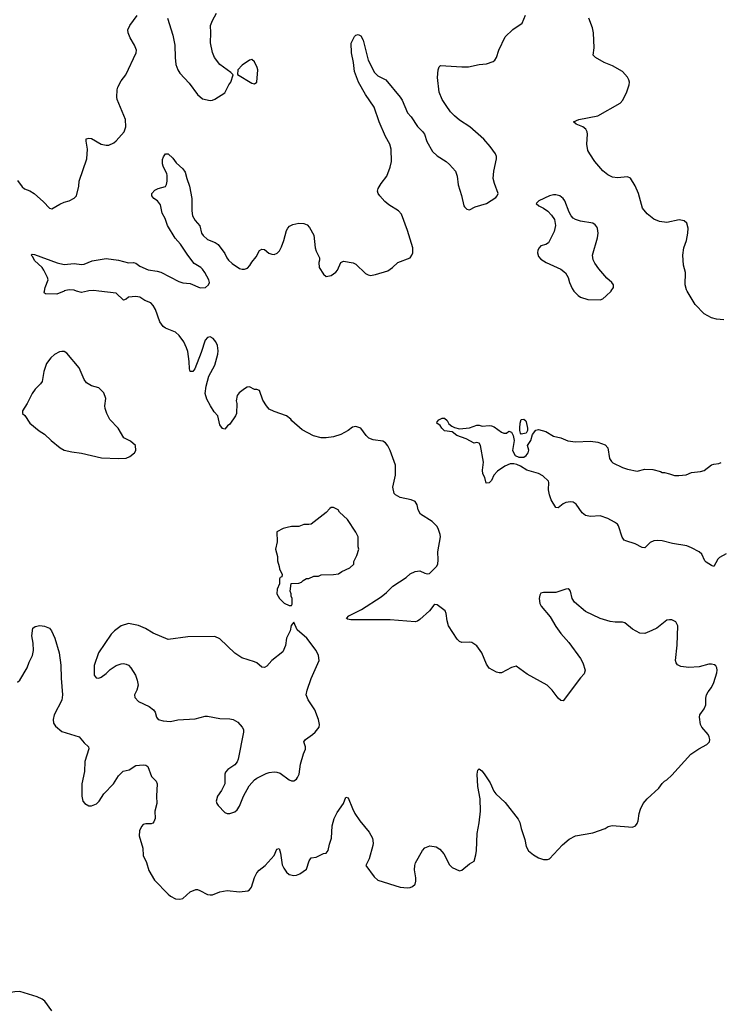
# Model space of a CAD drawing. Header units: inches. Extents: x 2220522 to 2384314, y 721474 to 893490.
# Tile 154 of 256: x 2290569 to 2296242, y 824226 to 832197. Entities that reach past the tile are written whole.
import ezdxf

# ---------------------------------------------------------------- set-up
doc = ezdxf.new("R2010")
doc.units = ezdxf.units.IN
doc.header["$MEASUREMENT"] = 0
doc.layers.add('C2892', color=7, linetype='Continuous')
doc.layers.add('C2893', color=7, linetype='Continuous')

msp = doc.modelspace()

# ---------------------------------------------------------------- linework, layer by layer
at = {"layer": 'C2892', "color": 5}
for points, elevation in [([(2290550, 826834.4), (2290570, 826850.4), (2290629.8, 826950), (2290644.6, 826995.4), (2290672.6, 827050), (2290679.8, 827090), (2290677.6, 827150), (2290668.1, 827210), (2290674.5, 827270), (2290694.8, 827285.2), (2290731.2, 827291.2), (2290770, 827287.5), (2290811.2, 827271.2), (2290826.2, 827250), (2290852.6, 827190), (2290889.4, 827070), (2290903.2, 826970), (2290905.2, 826865.2), (2290916.9, 826730), (2290911.2, 826688.8), (2290847, 826570), (2290839.5, 826530), (2290842.6, 826502.6), (2290858.3, 826478.3), (2290910, 826435.3), (2291050.7, 826390), (2291090, 826342.8), (2291126.8, 826310), (2291130, 826294), (2291096, 826190), (2291093.4, 826110), (2291072.4, 826010), (2291072.4, 825910), (2291080.4, 825870), (2291096.3, 825850), (2291130, 825833.7), (2291150, 825833.4), (2291190, 825848.9), (2291213.6, 825870), (2291249.5, 825930), (2291327.3, 826010), (2291370, 826074), (2291407.9, 826112.1), (2291456.2, 826123.8), (2291510, 826158), (2291570, 826163.8), (2291590, 826160.7), (2291606, 826150), (2291635.5, 826070), (2291673.1, 826033.1), (2291683, 826010), (2291677.1, 825910), (2291679.1, 825850), (2291662, 825790), (2291664.9, 825730), (2291655.9, 825704.1), (2291647.5, 825692.5), (2291633.2, 825686.8), (2291590, 825686), (2291570, 825681.2), (2291555.2, 825664.8), (2291539.3, 825630), (2291536.5, 825590), (2291564.9, 825490), (2291568.9, 825430), (2291594.8, 825374.8), (2291613.4, 825310), (2291659.3, 825230), (2291770, 825116.4), (2291790, 825100.4), (2291830, 825079.5), (2291864.4, 825075.6), (2291890, 825082), (2291950, 825134.9), (2291994, 825154), (2292010, 825154.8), (2292028.1, 825148.1), (2292090, 825114), (2292110, 825110.6), (2292130, 825110.6), (2292190, 825134.9), (2292250, 825148.2), (2292350, 825135.5), (2292416.2, 825143.8), (2292430, 825151), (2292445.4, 825174.6), (2292470, 825251.3), (2292490, 825291), (2292507.7, 825312.3), (2292557.2, 825350), (2292629.5, 825430), (2292650, 825482.8), (2292670, 825486.8), (2292682, 825450), (2292694, 825354), (2292706.5, 825326.5), (2292730, 825294), (2292750, 825276.3), (2292788.3, 825268.3), (2292810, 825270.5), (2292837.7, 825282.3), (2292890, 825320.7), (2292912.7, 825387.3), (2292930, 825410.7), (2292970, 825415.5), (2293030, 825445.5), (2293050, 825448.2), (2293065.6, 825470), (2293077, 825523), (2293093.3, 825570), (2293099.8, 825670), (2293115.3, 825730), (2293140.7, 825779.3), (2293189.8, 825850), (2293210, 825902), (2293230, 825898), (2293262.7, 825810), (2293283.6, 825770), (2293322.6, 825710), (2293399, 825619), (2293425.3, 825570), (2293430.8, 825530.8), (2293427.9, 825510), (2293397.5, 825402.5), (2293370.6, 825350), (2293438.7, 825258.7), (2293470, 825230.4), (2293650, 825173.7), (2293710, 825168.4), (2293729.6, 825170.4), (2293750, 825179.1), (2293770, 825198.8), (2293776.9, 825223.1), (2293777.7, 825250), (2293765.9, 825314.1), (2293768.3, 825350), (2293774.7, 825370), (2293830, 825470.6), (2293850, 825493), (2293890, 825507.7), (2293939.9, 825499.9), (2293970, 825482), (2294003.8, 825443.8), (2294050, 825353.4), (2294070, 825334), (2294130, 825307.3), (2294150, 825310.8), (2294210, 825364), (2294250, 825384), (2294263.6, 825436.4), (2294268.9, 825471.1), (2294272.7, 825607.3), (2294290, 825696), (2294299.8, 825790), (2294297.7, 825890), (2294278.9, 825990), (2294273.2, 826090), (2294278, 826122), (2294290, 826132), (2294310, 826116), (2294330, 826091), (2294378.3, 826018.3), (2294408.9, 825950), (2294423.1, 825930), (2294499, 825859), (2294605.6, 825725.6), (2294618.6, 825698.6), (2294629.4, 825650), (2294659.5, 825559.5), (2294670, 825503.8), (2294690, 825468.4), (2294730, 825434.4), (2294770, 825410.4), (2294810, 825398), (2294843.2, 825396.8), (2294858, 825402), (2294963.7, 825516.3), (2295017.7, 825562.3), (2295070, 825590.6), (2295210, 825614), (2295308.7, 825650), (2295334.2, 825665.8), (2295366.3, 825673.7), (2295530, 825658.8), (2295555.3, 825670), (2295569.4, 825690.6), (2295576, 825710), (2295583.7, 825770), (2295594.8, 825805.2), (2295617.2, 825850), (2295649, 825890), (2295744.7, 825975.3), (2295770, 826012), (2295790, 826032), (2295810, 826042), (2295850, 826082), (2296002, 826250), (2296066.8, 826293.2), (2296132.1, 826327.9), (2296154, 826350), (2296157.2, 826370), (2296152.7, 826390), (2296143.7, 826410), (2296092.7, 826470), (2296082.7, 826490), (2296073.2, 826550), (2296076, 826570), (2296110, 826618.8), (2296123.6, 826650), (2296124.9, 826704.9), (2296131, 826730), (2296144.1, 826755.9), (2296170, 826790.6), (2296188.3, 826830), (2296213.3, 826910), (2296216.9, 826930), (2296213.6, 826950), (2296205.6, 826965.6), (2296194.7, 826974.7), (2296170, 826979.6), (2296150, 826978.7), (2296070, 826957.8), (2295988.2, 826951.8), (2295921.6, 826961.6), (2295895.2, 826975.2), (2295884.1, 826990), (2295879.4, 827010), (2295891.9, 827131.9), (2295898.4, 827290), (2295882.9, 827322.9), (2295850, 827338.4), (2295830, 827339.5), (2295810, 827334.5), (2295728.1, 827271.9), (2295688.4, 827251.6), (2295630, 827228.8), (2295590, 827229.8), (2295530, 827262.3), (2295470, 827314.7), (2295450, 827320.5), (2295390, 827318.5), (2295350, 827324), (2295269.8, 827349.8), (2295150, 827405.1), (2295060.1, 827480.1), (2295042.7, 827510), (2295029.1, 827569.1), (2295022, 827582), (2295010, 827588.7), (2294990, 827586.6), (2294910, 827558.8), (2294810, 827558.9), (2294790, 827555.1), (2294780.9, 827539.1), (2294774.9, 827510), (2294781.3, 827470), (2294790.4, 827450), (2294863.6, 827363.6), (2294910, 827284.9), (2294950, 827228), (2295014.8, 827154.8), (2295110, 827024.9), (2295128.5, 826990), (2295147.7, 826930), (2295139.5, 826900.5), (2295110.8, 826870), (2294970, 826682), (2294950, 826684), (2294930, 826704), (2294881.2, 826770), (2294841.2, 826810), (2294678.9, 826898.9), (2294590, 826964), (2294550, 826952.7), (2294470, 826909.6), (2294450, 826909.7), (2294430, 826915.8), (2294370, 826948), (2294350, 826979.5), (2294312.3, 827072.3), (2294270, 827126.9), (2294230, 827154.3), (2294210, 827157.4), (2294150, 827154.3), (2294130, 827162.4), (2294110, 827181.6), (2294041.8, 827290), (2294029.8, 827330), (2294021.7, 827390), (2294013, 827410), (2293950, 827461), (2293930, 827462), (2293923.1, 827456.9), (2293886.7, 827410), (2293810, 827341), (2293790, 827326.3), (2293770, 827321.8), (2293570, 827338.8), (2293250, 827336.9), (2293222.3, 827342.3), (2293214.8, 827350), (2293235.1, 827370), (2293337.3, 827422.7), (2293494.7, 827525.3), (2293539.6, 827560.4), (2293590, 827611.7), (2293697.8, 827682.2), (2293730, 827710.1), (2293770, 827730.1), (2293810, 827735.5), (2293850, 827715), (2293870, 827710.2), (2293886.5, 827713.5), (2293943, 827770), (2293954, 827790), (2293957.2, 827822.8), (2293954.5, 827890), (2293976.1, 828010), (2293974.4, 828030), (2293960.8, 828070), (2293950, 828093), (2293910, 828134.7), (2293813.9, 828193.9), (2293794.7, 828230), (2293787, 828270), (2293770, 828297.2), (2293738, 828310), (2293649.7, 828329.7), (2293611.5, 828351.5), (2293602.3, 828362.3), (2293591.3, 828411.3), (2293611.6, 828510), (2293611.6, 828590), (2293568.2, 828710), (2293550, 828746.6), (2293531.8, 828770), (2293510, 828783.6), (2293430, 828795.6), (2293396, 828810), (2293373.6, 828830), (2293330, 828889.6), (2293290, 828904.5), (2293262.8, 828897.2), (2293228.6, 828871.4), (2293170, 828839.5), (2293110, 828820.7), (2293050, 828811.5), (2293010, 828811.5), (2292947.3, 828827.3), (2292855.5, 828875.5), (2292772.7, 828950), (2292763.2, 828963.2), (2292729.4, 828989.4), (2292630, 829023.7), (2292590, 829044.5), (2292567.3, 829070), (2292537.7, 829117.7), (2292510, 829195.3), (2292490, 829204), (2292470, 829204), (2292430, 829225.2), (2292410, 829221.2), (2292390, 829209.2), (2292345.1, 829174.9), (2292330, 829154), (2292322, 829110), (2292327.3, 829090), (2292324.9, 829010), (2292317.3, 828990), (2292270, 828922), (2292250.9, 828909.1), (2292230, 828882), (2292210, 828888), (2292190, 828918), (2292172.7, 828990), (2292143.3, 829023.3), (2292113.6, 829070), (2292085.3, 829125.3), (2292071.8, 829170), (2292079.6, 829230), (2292100.7, 829310), (2292150, 829401), (2292174.5, 829490), (2292176.6, 829516.6), (2292170, 829558), (2292156, 829590), (2292136.3, 829616.3), (2292110, 829629.4), (2292090, 829624.5), (2292070, 829602.7), (2292037.7, 829502.3), (2291986.8, 829370), (2291970, 829349.2), (2291950, 829349), (2291943.7, 829370), (2291942.4, 829430), (2291929.8, 829510), (2291920.7, 829540.7), (2291896.8, 829590), (2291861, 829641), (2291830, 829668.4), (2291750, 829698.4), (2291730, 829711.8), (2291703.9, 829750), (2291668.5, 829850), (2291650, 829883.6), (2291630, 829905.6), (2291582.6, 829922.6), (2291541.2, 829950), (2291510, 829956.8), (2291449.5, 829950.5), (2291430, 829933.6), (2291410, 829925.1), (2291350, 829982.9), (2291211.1, 830000)], 220), ([(2290929, 830000), (2290870, 829973.6), (2290778, 829978), (2290770, 829982), (2290767, 829990), (2290769.2, 830000)], 220), ([(2291118, 830000), (2291070, 829987.6), (2291030.3, 830000)], 220), ([(2295056.3, 830000), (2295063, 829990), (2295090, 829963), (2295110.3, 829950.3), (2295170, 829931.8), (2295270, 829928.4), (2295290, 829938), (2295318.8, 829961.2), (2295358.5, 830000)], 220), ([(2296270, 829766), (2296212.4, 829772.4), (2296170, 829783.4), (2296110, 829815.3), (2296037.8, 829890), (2295974.4, 830000)], 180), ([(2296290, 827872.5), (2296236.7, 827843.3), (2296222.7, 827830), (2296190, 827771.1), (2296170, 827776.8), (2296126.1, 827806.1), (2296116.7, 827816.7), (2296092.3, 827870), (2296069.6, 827889.6), (2296010, 827922.1), (2295970, 827936), (2295855.8, 827955.8), (2295770, 827977), (2295730, 827980.8), (2295703.1, 827976.9), (2295674.7, 827965.3), (2295630, 827922.4), (2295610, 827924.4), (2295552.7, 827952.7), (2295476.5, 827976.5), (2295464.2, 827984.2), (2295447.3, 828007.3), (2295418.3, 828098.3), (2295410, 828112), (2295386.2, 828130), (2295330, 828159.7), (2295270, 828179.7), (2295190, 828174.6), (2295150, 828182.6), (2295124.1, 828204.1), (2295074.2, 828274.2), (2295050.8, 828290.8), (2295030, 828293.1), (2294991.6, 828288.4), (2294970, 828278.5), (2294930, 828244.4), (2294910, 828248), (2294872.8, 828310), (2294858.9, 828350), (2294852, 828390), (2294854.4, 828450), (2294850, 828459.7), (2294804.5, 828504.5), (2294770, 828523.8), (2294674.3, 828550), (2294623.4, 828583.4), (2294595.2, 828595.2), (2294570, 828601.4), (2294539.6, 828600.4), (2294497.1, 828582.9), (2294437.6, 828542.4), (2294408, 828510), (2294390, 828466.6), (2294370, 828447), (2294345.6, 828445.6), (2294334, 828490), (2294319, 828519), (2294317.2, 828550), (2294325.6, 828614.4), (2294301.2, 828750), (2294290, 828768.7), (2294270, 828772.7), (2294250, 828769.5), (2294183.8, 828803.8), (2294109.3, 828830), (2294070, 828861.2), (2294010, 828869.7), (2293987, 828890), (2293972.5, 828912.5), (2293946, 828930), (2293950, 828942), (2293963.2, 828956.8), (2293989.5, 828970.5), (2294010, 828970.7), (2294030, 828950.8), (2294044.9, 828924.9), (2294067.1, 828907.1), (2294090, 828894.8), (2294130, 828884), (2294210, 828893), (2294270, 828914.4), (2294290, 828914.4), (2294312.9, 828907.1), (2294370, 828911.6), (2294390.2, 828910.2), (2294410, 828901.3), (2294470, 828858), (2294490, 828850.6), (2294510, 828850.8), (2294530, 828864.7), (2294550, 828858), (2294563.8, 828830), (2294573, 828790), (2294559.7, 828710), (2294580.2, 828670), (2294610, 828654.2), (2294650, 828656.5), (2294671.1, 828670), (2294686.6, 828690), (2294692.9, 828712.9), (2294681.2, 828750), (2294707.3, 828790), (2294720.1, 828839.9), (2294747, 828873), (2294770, 828879.1), (2294830, 828862), (2294890, 828824.9), (2294950, 828813), (2295008.1, 828788.1), (2295070, 828778.8), (2295190, 828785.5), (2295250, 828776.3), (2295310, 828754), (2295330.7, 828730), (2295345.2, 828645.2), (2295359.8, 828619.8), (2295371.3, 828610), (2295450, 828570.7), (2295490, 828557.3), (2295570, 828542.8), (2295630, 828558.8), (2295694.4, 828554.4), (2295758.8, 828538.8), (2295771.6, 828531.6), (2295790, 828531.3), (2295830, 828521), (2295870, 828506), (2295906.4, 828506.4), (2295966.8, 828513.2), (2296009.6, 828530.4), (2296082, 828538), (2296110, 828547.7), (2296170, 828592.4), (2296190, 828599.5), (2296230, 828603.7), (2296250, 828613)], 180), ([(2290830, 824173.3), (2290771.6, 824250), (2290750, 824266.6), (2290710, 824285.7), (2290570, 824327.9), (2290530, 824327.7), (2290498.2, 824321.8), (2290411.3, 824288.7), (2290388, 824270), (2290350, 824212.7)], 220)]:
    msp.add_lwpolyline(points, dxfattribs=dict(at, elevation=elevation))
for points, elevation in [([(2290910, 829511.6), (2290890, 829507.3), (2290850, 829485.1), (2290820.5, 829459.5), (2290787.3, 829412.7), (2290764.9, 829350), (2290750, 829268), (2290738, 829250), (2290694.4, 829205.6), (2290671, 829170), (2290630.5, 829089.5), (2290592, 829030), (2290592, 829010), (2290610, 828992), (2290650.8, 828930), (2290727.3, 828867.3), (2290770, 828840.7), (2290822.8, 828790), (2290896, 828730), (2290930, 828710.7), (2290990, 828698), (2291070, 828688.7), (2291230.4, 828650.4), (2291370, 828643.8), (2291430, 828648), (2291460.1, 828659.9), (2291499, 828690), (2291508.7, 828710), (2291508, 828750), (2291465.6, 828785.6), (2291412.7, 828812.7), (2291365.2, 828890), (2291298.9, 828958.9), (2291274, 829010), (2291261.6, 829050), (2291259.6, 829070), (2291266, 829130), (2291250, 829175.3), (2291210, 829217.2), (2291150, 829232.7), (2291110, 829257.2), (2291090, 829284), (2291050, 829379.3), (2290950, 829497), (2290930, 829509.5)], 240), ([(2294630, 828842), (2294622.9, 828850), (2294617.6, 828870), (2294618.7, 828890), (2294621.3, 828930), (2294630, 828959.1), (2294650, 828964), (2294666.8, 828950), (2294670, 828942), (2294681, 828890), (2294681, 828870), (2294670, 828849.4)], 180), ([(2293110, 828248), (2293090, 828248), (2293079.6, 828240.4), (2293050, 828208), (2292930, 828114), (2292910, 828109.2), (2292870, 828109.2), (2292830, 828092.7), (2292770, 828092.7), (2292734.4, 828085.6), (2292703.5, 828076.5), (2292652, 828050), (2292654.8, 827970), (2292641, 827910), (2292656, 827850), (2292656.9, 827816.9), (2292671.3, 827770), (2292672, 827750), (2292694, 827706), (2292692.7, 827687.3), (2292678, 827682), (2292674, 827670), (2292671.6, 827628.4), (2292652.7, 827587.3), (2292652, 827550), (2292672, 827510), (2292710, 827472), (2292750, 827454), (2292770, 827454), (2292775.3, 827464.7), (2292775.3, 827510), (2292768, 827530), (2292768, 827550), (2292758, 827570), (2292767.3, 827632.7), (2292830, 827634), (2292850, 827642), (2292863.1, 827656.9), (2292890, 827674), (2292910, 827674), (2292950, 827692), (2292987.3, 827692.7), (2293010, 827702), (2293110, 827704.7), (2293150, 827711.3), (2293178, 827730), (2293242, 827758), (2293275.3, 827790), (2293275.3, 827810), (2293300.2, 827859.8), (2293314, 827910), (2293309, 827930), (2293308.7, 828010), (2293290, 828048), (2293222, 828150), (2293158, 828210), (2293148.4, 828228.4)], 240), ([(2292790, 827318), (2292767.1, 827292.9), (2292758.8, 827250), (2292730.7, 827190), (2292721.6, 827130), (2292699.5, 827080.5), (2292610, 827009.2), (2292570, 826962.7), (2292550, 826952.7), (2292530, 826956), (2292490, 826989.3), (2292470, 826999.3), (2292369, 827030), (2292309.7, 827069.7), (2292190, 827185.2), (2292150, 827202.7), (2291930, 827199.5), (2291770, 827179.3), (2291650, 827229.5), (2291587.5, 827267.5), (2291530, 827292.3), (2291450, 827309.2), (2291390.6, 827289.4), (2291338, 827250), (2291310, 827222), (2291207.3, 827070), (2291170.7, 826969.3), (2291171, 826890), (2291187.5, 826867.5), (2291210, 826866.8), (2291230, 826874), (2291270, 826904.9), (2291302.6, 826937.4), (2291350, 826967.7), (2291390, 826982), (2291410, 826984), (2291430, 826979.1), (2291450.3, 826970.3), (2291470, 826950.8), (2291507.3, 826890), (2291520.7, 826850), (2291527.3, 826810), (2291517.3, 826770), (2291497.3, 826730), (2291500.7, 826710), (2291530, 826677.3), (2291616.1, 826636.1), (2291651.3, 826610), (2291666, 826590), (2291677.3, 826550), (2291691.3, 826530), (2291730, 826519.3), (2291790, 826515.8), (2291850, 826527.7), (2291990, 826536.5), (2292070, 826558.5), (2292090, 826559.6), (2292190, 826538.9), (2292270, 826535.8), (2292298, 826530), (2292334, 826510), (2292370.4, 826470), (2292380.4, 826450), (2292382, 826430), (2292339.1, 826210), (2292330, 826189), (2292310, 826164), (2292254, 826126), (2292234.8, 826105.2), (2292230.7, 826089.3), (2292230.4, 826010), (2292202.9, 825957.1), (2292170.6, 825910), (2292160.7, 825870), (2292166, 825850), (2292175.9, 825835.9), (2292230, 825778), (2292250, 825771.3), (2292270, 825771), (2292310, 825782.8), (2292330, 825801), (2292349.2, 825830), (2292382, 825910), (2292426.9, 825993.1), (2292470, 826042), (2292490, 826056.3), (2292565.3, 826094.7), (2292590, 826102.4), (2292630, 826106.4), (2292650, 826106), (2292677.6, 826097.6), (2292750, 826042.8), (2292770, 826034), (2292790, 826034), (2292810, 826047.3), (2292818.3, 826061.7), (2292831.3, 826090), (2292841.6, 826170), (2292866.2, 826253.8), (2292882, 826290), (2292882.7, 826310), (2292869.2, 826350), (2292884, 826370), (2292941.2, 826410), (2292961.2, 826430), (2292992.7, 826470), (2292997.2, 826490), (2292989.2, 826530), (2292958, 826610), (2292904, 826690), (2292889.2, 826730), (2292898, 826770), (2292930, 826862), (2292993.2, 827010), (2292989, 827050), (2292969.2, 827090), (2292892.7, 827190), (2292817, 827257)], 240)]:
    msp.add_lwpolyline(points, close=True, dxfattribs=dict(at, elevation=elevation))
at = {"layer": 'C2893', "color": 5}
for points, elevation in [([(2290550, 830894.4), (2290590, 830844.9), (2290608.9, 830828.9), (2290651.5, 830811.5), (2290684.9, 830790), (2290762.8, 830722.8), (2290810, 830671), (2290830, 830666.8), (2290895.3, 830704.7), (2290930, 830720.7), (2290970, 830731), (2291010, 830751), (2291029.3, 830770.7), (2291049, 830850), (2291049.3, 830890), (2291112.8, 831070), (2291118, 831150), (2291106, 831214), (2291106.8, 831233.2), (2291130, 831239.1), (2291150, 831235.5), (2291230, 831190.4), (2291270, 831180.4), (2291290, 831180.4), (2291330, 831199.3), (2291350, 831215.5), (2291414.7, 831290), (2291427.8, 831330), (2291424.7, 831390), (2291358, 831550), (2291354.7, 831570), (2291358, 831630), (2291363.5, 831650), (2291390, 831702), (2291429.7, 831750.3), (2291511.6, 831928.4), (2291515.1, 831950), (2291499.3, 831990), (2291462.7, 832050), (2291447, 832090), (2291445.4, 832114.6), (2291460.9, 832150), (2291519, 832230)], 240), ([(2290769.2, 830000), (2290775.6, 830030), (2290799.6, 830090), (2290793.3, 830110), (2290765.6, 830170), (2290750.9, 830190.9), (2290690, 830247.6), (2290676.6, 830276.6), (2290662, 830290), (2290670, 830298), (2290690, 830296.3), (2290871.9, 830228.1), (2290930, 830214), (2291010, 830222.6), (2291070, 830215.2), (2291090, 830217.7), (2291156.6, 830243.4), (2291270, 830263.2), (2291370, 830251.3), (2291450, 830228.8), (2291491.2, 830231.2), (2291510, 830226.2), (2291542.6, 830202.6), (2291610, 830172.3), (2291681.9, 830161.9), (2291712.4, 830152.4), (2291856.3, 830076.3), (2291890, 830067.5), (2291950, 830061.7), (2292030, 830027), (2292074, 830030), (2292097.4, 830050), (2292105.1, 830070), (2292100.9, 830090), (2292067.7, 830150), (2292050, 830176.8), (2292034.8, 830190), (2291983, 830223), (2291929.8, 830290), (2291870, 830378.3), (2291827.3, 830427.3), (2291766, 830530), (2291746.3, 830586.3), (2291722, 830630), (2291710, 830699), (2291684.5, 830730), (2291654.5, 830750), (2291638.4, 830770), (2291639.6, 830790), (2291663.5, 830816.5), (2291690, 830830.5), (2291750, 830847.3), (2291757.2, 830862.8), (2291762.9, 830890), (2291762.5, 830937.5), (2291760.5, 830950), (2291731.5, 831010), (2291726.6, 831030), (2291726.3, 831066.3), (2291732.3, 831087.7), (2291749, 831110), (2291770, 831111), (2291810, 831076.3), (2291837, 831037), (2291890.3, 830990.3), (2291910, 830962.8), (2291922, 830910), (2291944.4, 830850), (2291962.7, 830750), (2291961.7, 830650), (2291967.7, 830610), (2291989, 830570), (2292027.7, 830527.7), (2292040.9, 830470), (2292054.3, 830450), (2292090, 830418.6), (2292152.6, 830392.6), (2292176.2, 830376.2), (2292230, 830304.4), (2292245.4, 830270), (2292259.8, 830250), (2292290, 830222.4), (2292350, 830182.6), (2292370, 830176.2), (2292390, 830176.1), (2292413.5, 830186.5), (2292433.3, 830206.7), (2292450, 830234.9), (2292484.1, 830275.9), (2292510, 830327.7), (2292530, 830338.4), (2292550, 830337.1), (2292587.1, 830307.1), (2292610, 830298.3), (2292630, 830296.5), (2292654.2, 830305.8), (2292673.9, 830326.1), (2292690, 830357.3), (2292708.5, 830410), (2292728.4, 830490), (2292739.7, 830510), (2292754.9, 830525.1), (2292781, 830539), (2292830, 830549.2), (2292870, 830547.7), (2292896.3, 830536.3), (2292914.3, 830514.3), (2292951.8, 830451.8), (2292961.1, 830350), (2292970, 830322.8), (2292997.3, 830270), (2292997.3, 830250), (2292990.8, 830230), (2292994.8, 830190), (2293030, 830138), (2293050, 830118), (2293090, 830126.8), (2293130, 830154), (2293142, 830170), (2293170, 830231.3), (2293190, 830242.8), (2293270, 830227.3), (2293290, 830217.3), (2293370, 830142), (2293390, 830130.5), (2293410, 830126.7), (2293450, 830133.7), (2293550, 830164.9), (2293588.8, 830191.2), (2293631.8, 830230), (2293730, 830268.8), (2293745.4, 830290), (2293751.6, 830308.4), (2293752.8, 830350), (2293709.9, 830489.9), (2293661.6, 830621.6), (2293636.9, 830650), (2293558.5, 830698.5), (2293526.3, 830726.3), (2293484.2, 830770), (2293471.5, 830790), (2293466, 830810), (2293471.8, 830830), (2293495.1, 830870), (2293543, 830930), (2293570, 831002.8), (2293580.8, 831050), (2293577.7, 831150), (2293564.8, 831190), (2293530.7, 831250), (2293478.9, 831370), (2293438, 831490), (2293370, 831591.1), (2293313.5, 831690), (2293278.8, 831778.8), (2293271.1, 831850), (2293255.1, 831930), (2293253.2, 832006.8), (2293280.2, 832059.8), (2293290, 832071.3), (2293310, 832078), (2293330, 832066), (2293350, 832031.3), (2293390.3, 831870), (2293442.6, 831770), (2293470, 831742.6), (2293534, 831710), (2293650, 831568.5), (2293664.8, 831544.8), (2293710, 831441.6), (2293738, 831410), (2293790, 831332.2), (2293831.7, 831291.7), (2293847.6, 831270), (2293866.7, 831210), (2293910.4, 831130), (2293950, 831093.7), (2294022, 831050), (2294050, 831024.9), (2294097.1, 830970), (2294112.4, 830930), (2294119, 830859), (2294146.4, 830773.6), (2294164, 830690), (2294170, 830681), (2294190, 830662.8), (2294210, 830658.8), (2294257.2, 830682.8), (2294350, 830707.7), (2294423.2, 830756.8), (2294435.3, 830770), (2294444, 830790), (2294412.7, 830870), (2294403.7, 830910), (2294409.4, 830969.4), (2294429.4, 831069.4), (2294429.3, 831090), (2294422.7, 831110), (2294379.5, 831170), (2294327, 831230), (2294213.3, 831330), (2294130, 831384.4), (2294090, 831417.7), (2294058.5, 831450), (2294021.6, 831501.6), (2293990.8, 831550), (2293966, 831610), (2293952.3, 831730), (2293956.9, 831790), (2293964.9, 831815.1), (2293975.1, 831824.9), (2294150, 831814), (2294203.6, 831816.4), (2294290, 831835.5), (2294350, 831839.1), (2294402.5, 831857.5), (2294417.2, 831870), (2294429.4, 831890), (2294447.6, 831950), (2294501, 832059), (2294562.8, 832117.2), (2294637.2, 832170), (2294665.1, 832234.9)], 220), ([(2291766.8, 832210), (2291810, 832072), (2291826.4, 831990), (2291827, 831890), (2291834, 831834), (2291848.4, 831790), (2291864.4, 831764.4), (2291942, 831682), (2292010, 831590.8), (2292050, 831557.3), (2292110, 831544), (2292130, 831546.8), (2292150, 831554.8), (2292230, 831606), (2292261.2, 831670), (2292279.3, 831690), (2292298, 831750), (2292278, 831770), (2292190, 831834), (2292145.2, 831890), (2292128.9, 831931.1), (2292113.2, 832010), (2292118, 832090), (2292114.5, 832150), (2292129.7, 832190.3), (2292162.9, 832250)], 240), ([(2295974.4, 830000), (2295968.7, 830010), (2295957.1, 830050), (2295959.6, 830150), (2295943.7, 830210), (2295938.5, 830290), (2295945.6, 830350), (2295967.5, 830410), (2295979.1, 830470), (2295981.8, 830510), (2295971.2, 830550), (2295949.6, 830569.6), (2295910, 830577.7), (2295810, 830556.2), (2295750, 830564.4), (2295703.2, 830583.2), (2295650, 830624.2), (2295611, 830671), (2295580.8, 830790), (2295551.7, 830851.7), (2295514.4, 830914.4), (2295490, 830924.9), (2295410, 830918), (2295370, 830922.4), (2295330, 830940.1), (2295290, 830973.2), (2295226.4, 831050), (2295184.4, 831110), (2295170, 831138.7), (2295160.7, 831190), (2295166.3, 831270), (2295163.2, 831290), (2295153.2, 831310), (2295130, 831328.3), (2295075.1, 831350), (2295052.3, 831370), (2295095.1, 831390), (2295250, 831419), (2295430, 831520.2), (2295453.6, 831546.4), (2295486.1, 831613.9), (2295504.7, 831670), (2295506, 831690), (2295502.5, 831710), (2295491.6, 831731.6), (2295450, 831777.5), (2295370, 831822.2), (2295300.7, 831850), (2295232, 831890), (2295213.6, 831910), (2295219.8, 831970), (2295214.6, 832090), (2295206.6, 832130), (2295178.3, 832210)], 180), ([(2295358.5, 830000), (2295359.3, 830000.7), (2295377.2, 830030), (2295377.2, 830050), (2295364, 830070), (2295323.5, 830103.5), (2295259.3, 830179.3), (2295224.8, 830224.8), (2295212.3, 830252.3), (2295207.8, 830290), (2295246.9, 830430), (2295252.6, 830470), (2295247.8, 830507.8), (2295241, 830521), (2295230, 830536), (2295210, 830549.3), (2295110, 830565.1), (2295070, 830579.5), (2295051.3, 830591.3), (2295035.1, 830610), (2295019.1, 830639.1), (2294983.7, 830730), (2294969.2, 830750), (2294942, 830770), (2294910, 830779.5), (2294890, 830779.5), (2294858, 830770), (2294772, 830730), (2294752, 830710), (2294771.3, 830690), (2294810, 830670.8), (2294845.7, 830645.7), (2294875.3, 830615.3), (2294898.7, 830578.7), (2294906.7, 830530), (2294897.5, 830482.5), (2294850.2, 830389.8), (2294830, 830375.6), (2294790, 830366), (2294774, 830350), (2294764.9, 830330), (2294762, 830310), (2294770, 830281), (2294790, 830257.3), (2294830.8, 830230), (2294950, 830177.6), (2294987.3, 830147.3), (2295010.2, 830110.2), (2295021.1, 830070), (2295041.8, 830021.8), (2295056.3, 830000)], 220), ([(2291030.3, 830000), (2291010, 830006.3), (2290970, 830009.7), (2290930, 830000.5), (2290929, 830000)], 220), ([(2291211.1, 830000), (2291170, 830005.1), (2291130, 830003.1), (2291118, 830000)], 220)]:
    msp.add_lwpolyline(points, dxfattribs=dict(at, elevation=elevation))
at = {"layer": 'C2893', "color": 5, "elevation": 240}
msp.add_lwpolyline([(2292450, 831875.3), (2292430, 831868), (2292371.6, 831828.4), (2292334, 831790), (2292332.7, 831752.7), (2292450, 831682.8), (2292470, 831678.8), (2292489.2, 831690.8), (2292498, 831790), (2292493.2, 831810), (2292470, 831855.3)], close=True, dxfattribs=at)

doc.saveas('drawing.dxf')
